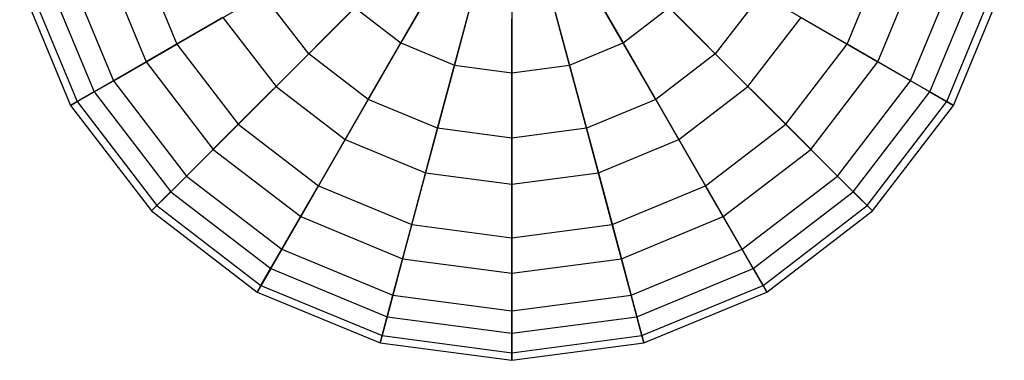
# Model space of a CAD drawing. Extents: x -38.6 to 39.4, y -37.8 to 40.2.
# Tile 20 of 49: x -16.9 to -10.6, y 20.7 to 22.9. Entities that reach past the tile are written whole.
import ezdxf

# ---------------------------------------------------------------- set-up
doc = ezdxf.new("R2010")
doc.units = 0
doc.header["$LTSCALE"] = 2.54
doc.layers.get('0').update_dxf_attribs({"color": 13, "linetype": 'CONTINUOUS'})

# ---------------------------------------------------------------- blocks, each defined once
blk = doc.blocks.new('GRUPUJ_1')
at = {"color": 0}
for p, q in [((24.5359, 61.2677, 15.8185), (24.1292, 60.5633, 15.55)), ((24.5359, 61.2677, 15.8185), (24.1292, 60.5633, 15.55)), ((25.1488, 61.2677, 15.8185), (25.5555, 60.5633, 15.55)), ((25.1488, 61.2677, 15.8185), (25.5555, 60.5633, 15.55)), ((24.6837, 61.2065, 15.8185), (24.4732, 60.4208, 15.55)), ((24.6837, 61.2065, 15.8185), (24.4732, 60.4208, 15.55)), ((25.001, 61.2065, 15.8185), (25.2115, 60.4208, 15.55)), ((25.001, 61.2065, 15.8185), (25.2115, 60.4208, 15.55)), ((22.4421, 61.1553, 10.4527), (22.6903, 60.556, 10.4527)), ((22.4421, 61.1553, 10.4527), (22.6903, 60.556, 10.4527)), ((24.8424, 61.1856, 15.8185), (24.8424, 60.3722, 15.55)), ((24.8424, 61.1856, 15.8185), (24.8424, 60.3722, 15.55)), ((26.9944, 60.556, 10.4527), (27.2427, 61.1553, 10.4527)), ((26.9944, 60.556, 10.4527), (27.2427, 61.1553, 10.4527)), ((22.2222, 61.0964, 14.441), (22.4932, 60.4422, 14.441)), ((22.2222, 61.0964, 14.441), (22.4932, 60.4422, 14.441)), ((27.1916, 60.4422, 14.441), (27.4625, 61.0964, 14.441)), ((27.1916, 60.4422, 14.441), (27.4625, 61.0964, 14.441)), ((21.9882, 61.0337, 11.1689), (22.2834, 60.3211, 11.1689)), ((21.9882, 61.0337, 11.1689), (22.2834, 60.3211, 11.1689)), ((23.5372, 60.4933, 9.8826), (24.0781, 61.0342, 9.4973)), ((23.5372, 60.4933, 9.8826), (24.0781, 61.0342, 9.4973)), ((26.1476, 60.4933, 9.8826), (25.6066, 61.0342, 9.4973)), ((26.1476, 60.4933, 9.8826), (25.6066, 61.0342, 9.4973)), ((27.4013, 60.3211, 11.1689), (27.6965, 61.0337, 11.1689)), ((27.4013, 60.3211, 11.1689), (27.6965, 61.0337, 11.1689)), ((21.6818, 60.9516, 12.8374), (22.0087, 60.1624, 12.8374)), ((21.6818, 60.9516, 12.8374), (22.0087, 60.1624, 12.8374)), ((21.7289, 60.9642, 11.9823), (22.0509, 60.1868, 11.9823)), ((21.7289, 60.9642, 11.9823), (22.0509, 60.1868, 11.9823)), ((21.85, 60.9967, 13.676), (22.1595, 60.2495, 13.676)), ((21.85, 60.9967, 13.676), (22.1595, 60.2495, 13.676)), ((27.5252, 60.2495, 13.676), (27.8347, 60.9967, 13.676)), ((27.5252, 60.2495, 13.676), (27.8347, 60.9967, 13.676)), ((27.6338, 60.1868, 11.9823), (27.9558, 60.9642, 11.9823)), ((27.6338, 60.1868, 11.9823), (27.9558, 60.9642, 11.9823)), ((27.6761, 60.1624, 12.8374), (28.003, 60.9516, 12.8374)), ((27.6761, 60.1624, 12.8374), (28.003, 60.9516, 12.8374)), ((22.6903, 60.556, 10.4527), (23.2439, 60.8756, 9.8826)), ((22.6903, 60.556, 10.4527), (23.2439, 60.8756, 9.8826)), ((23.5372, 60.4933, 9.8826), (23.2439, 60.8756, 9.8826)), ((23.5372, 60.4933, 9.8826), (23.2439, 60.8756, 9.8826)), ((26.4409, 60.8756, 9.8826), (26.1476, 60.4933, 9.8826)), ((26.4409, 60.8756, 9.8826), (26.1476, 60.4933, 9.8826)), ((26.9944, 60.556, 10.4527), (26.4409, 60.8756, 9.8826)), ((26.9944, 60.556, 10.4527), (26.4409, 60.8756, 9.8826)), ((23.9195, 60.2, 9.8826), (24.302, 60.8625, 9.4973)), ((23.9195, 60.2, 9.8826), (24.302, 60.8625, 9.4973)), ((25.7653, 60.2, 9.8826), (25.3828, 60.8625, 9.4973)), ((25.7653, 60.2, 9.8826), (25.3828, 60.8625, 9.4973)), ((23.8338, 60.79, 15.55), (23.3274, 60.2836, 15.0802)), ((23.8338, 60.79, 15.55), (23.3274, 60.2836, 15.0802)), ((23.8338, 60.79, 15.55), (24.1292, 60.5633, 15.55)), ((23.8338, 60.79, 15.55), (24.1292, 60.5633, 15.55)), ((24.3646, 60.0156, 9.8826), (24.5626, 60.7545, 9.4973)), ((24.3646, 60.0156, 9.8826), (24.5626, 60.7545, 9.4973)), ((25.3201, 60.0156, 9.8826), (25.1221, 60.7545, 9.4973)), ((25.3201, 60.0156, 9.8826), (25.1221, 60.7545, 9.4973)), ((25.5555, 60.5633, 15.55), (25.8509, 60.79, 15.55)), ((25.5555, 60.5633, 15.55), (25.8509, 60.79, 15.55)), ((25.8509, 60.79, 15.55), (26.3573, 60.2836, 15.0802)), ((25.8509, 60.79, 15.55), (26.3573, 60.2836, 15.0802)), ((22.987, 60.7273, 15.0802), (22.4932, 60.4422, 14.441)), ((22.987, 60.7273, 15.0802), (22.4932, 60.4422, 14.441)), ((22.987, 60.7273, 15.0802), (23.3274, 60.2836, 15.0802)), ((22.987, 60.7273, 15.0802), (23.3274, 60.2836, 15.0802)), ((24.8424, 59.9527, 9.8826), (24.8424, 60.7176, 9.4973)), ((24.8424, 59.9527, 9.8826), (24.8424, 60.7176, 9.4973)), ((26.3573, 60.2836, 15.0802), (26.6978, 60.7273, 15.0802)), ((26.3573, 60.2836, 15.0802), (26.6978, 60.7273, 15.0802)), ((26.6978, 60.7273, 15.0802), (27.1916, 60.4422, 14.441)), ((26.6978, 60.7273, 15.0802), (27.1916, 60.4422, 14.441)), ((24.1292, 60.5633, 15.55), (23.7712, 59.9431, 15.0802)), ((24.1292, 60.5633, 15.55), (23.7712, 59.9431, 15.0802)), ((24.1292, 60.5633, 15.55), (24.4732, 60.4208, 15.55)), ((24.1292, 60.5633, 15.55), (24.4732, 60.4208, 15.55)), ((25.2115, 60.4208, 15.55), (25.5555, 60.5633, 15.55)), ((25.2115, 60.4208, 15.55), (25.5555, 60.5633, 15.55)), ((25.5555, 60.5633, 15.55), (25.9136, 59.9431, 15.0802)), ((25.5555, 60.5633, 15.55), (25.9136, 59.9431, 15.0802)), ((22.2834, 60.3211, 11.1689), (22.6903, 60.556, 10.4527)), ((22.2834, 60.3211, 11.1689), (22.6903, 60.556, 10.4527)), ((22.6903, 60.556, 10.4527), (23.0852, 60.0413, 10.4527)), ((22.6903, 60.556, 10.4527), (23.0852, 60.0413, 10.4527)), ((26.5995, 60.0413, 10.4527), (26.9944, 60.556, 10.4527)), ((26.5995, 60.0413, 10.4527), (26.9944, 60.556, 10.4527)), ((27.4013, 60.3211, 11.1689), (26.9944, 60.556, 10.4527)), ((27.4013, 60.3211, 11.1689), (26.9944, 60.556, 10.4527)), ((22.4932, 60.4422, 14.441), (22.1595, 60.2495, 13.676)), ((22.4932, 60.4422, 14.441), (22.1595, 60.2495, 13.676)), ((22.4932, 60.4422, 14.441), (22.9243, 59.8804, 14.441)), ((22.4932, 60.4422, 14.441), (22.9243, 59.8804, 14.441)), ((23.0852, 60.0413, 10.4527), (23.5372, 60.4933, 9.8826)), ((23.0852, 60.0413, 10.4527), (23.5372, 60.4933, 9.8826)), ((23.9195, 60.2, 9.8826), (23.5372, 60.4933, 9.8826)), ((23.9195, 60.2, 9.8826), (23.5372, 60.4933, 9.8826)), ((26.1476, 60.4933, 9.8826), (25.7653, 60.2, 9.8826)), ((26.1476, 60.4933, 9.8826), (25.7653, 60.2, 9.8826)), ((26.5995, 60.0413, 10.4527), (26.1476, 60.4933, 9.8826)), ((26.5995, 60.0413, 10.4527), (26.1476, 60.4933, 9.8826)), ((26.7605, 59.8804, 14.441), (27.1916, 60.4422, 14.441)), ((26.7605, 59.8804, 14.441), (27.1916, 60.4422, 14.441)), ((27.1916, 60.4422, 14.441), (27.5252, 60.2495, 13.676)), ((27.1916, 60.4422, 14.441), (27.5252, 60.2495, 13.676)), ((24.4732, 60.4208, 15.55), (24.2879, 59.729, 15.0802)), ((24.4732, 60.4208, 15.55), (24.2879, 59.729, 15.0802)), ((24.4732, 60.4208, 15.55), (24.8424, 60.3722, 15.55)), ((24.4732, 60.4208, 15.55), (24.8424, 60.3722, 15.55)), ((24.8424, 60.3722, 15.55), (25.2115, 60.4208, 15.55)), ((24.8424, 60.3722, 15.55), (25.2115, 60.4208, 15.55)), ((24.8424, 60.3722, 15.55), (24.8424, 59.656, 15.0802)), ((24.8424, 60.3722, 15.55), (24.8424, 59.656, 15.0802)), ((25.2115, 60.4208, 15.55), (25.3969, 59.729, 15.0802)), ((25.2115, 60.4208, 15.55), (25.3969, 59.729, 15.0802)), ((22.0509, 60.1868, 11.9823), (22.2834, 60.3211, 11.1689)), ((22.0509, 60.1868, 11.9823), (22.2834, 60.3211, 11.1689)), ((22.2834, 60.3211, 11.1689), (22.753, 59.7091, 11.1689)), ((22.2834, 60.3211, 11.1689), (22.753, 59.7091, 11.1689)), ((26.9317, 59.7091, 11.1689), (27.4013, 60.3211, 11.1689)), ((26.9317, 59.7091, 11.1689), (27.4013, 60.3211, 11.1689)), ((27.6338, 60.1868, 11.9823), (27.4013, 60.3211, 11.1689)), ((27.6338, 60.1868, 11.9823), (27.4013, 60.3211, 11.1689)), ((22.1595, 60.2495, 13.676), (22.0087, 60.1624, 12.8374)), ((22.1595, 60.2495, 13.676), (22.0087, 60.1624, 12.8374)), ((22.1595, 60.2495, 13.676), (22.6518, 59.6079, 13.676)), ((22.1595, 60.2495, 13.676), (22.6518, 59.6079, 13.676)), ((23.3274, 60.2836, 15.0802), (22.9243, 59.8804, 14.441)), ((23.3274, 60.2836, 15.0802), (22.9243, 59.8804, 14.441)), ((23.3274, 60.2836, 15.0802), (23.7712, 59.9431, 15.0802)), ((23.3274, 60.2836, 15.0802), (23.7712, 59.9431, 15.0802)), ((25.9136, 59.9431, 15.0802), (26.3573, 60.2836, 15.0802)), ((25.9136, 59.9431, 15.0802), (26.3573, 60.2836, 15.0802)), ((26.3573, 60.2836, 15.0802), (26.7605, 59.8804, 14.441)), ((26.3573, 60.2836, 15.0802), (26.7605, 59.8804, 14.441)), ((27.0329, 59.6079, 13.676), (27.5252, 60.2495, 13.676)), ((27.0329, 59.6079, 13.676), (27.5252, 60.2495, 13.676)), ((27.5252, 60.2495, 13.676), (27.6761, 60.1624, 12.8374)), ((27.5252, 60.2495, 13.676), (27.6761, 60.1624, 12.8374)), ((22.0087, 60.1624, 12.8374), (22.0509, 60.1868, 11.9823)), ((22.0087, 60.1624, 12.8374), (22.0509, 60.1868, 11.9823)), ((22.0509, 60.1868, 11.9823), (22.5632, 59.5193, 11.9823)), ((22.0509, 60.1868, 11.9823), (22.5632, 59.5193, 11.9823)), ((23.5999, 59.6464, 10.4527), (23.9195, 60.2, 9.8826)), ((23.5999, 59.6464, 10.4527), (23.9195, 60.2, 9.8826)), ((24.3646, 60.0156, 9.8826), (23.9195, 60.2, 9.8826)), ((24.3646, 60.0156, 9.8826), (23.9195, 60.2, 9.8826)), ((25.7653, 60.2, 9.8826), (25.3201, 60.0156, 9.8826)), ((25.7653, 60.2, 9.8826), (25.3201, 60.0156, 9.8826)), ((26.0849, 59.6464, 10.4527), (25.7653, 60.2, 9.8826)), ((26.0849, 59.6464, 10.4527), (25.7653, 60.2, 9.8826)), ((27.1216, 59.5193, 11.9823), (27.6338, 60.1868, 11.9823)), ((27.1216, 59.5193, 11.9823), (27.6338, 60.1868, 11.9823)), ((27.6761, 60.1624, 12.8374), (27.6338, 60.1868, 11.9823)), ((27.6761, 60.1624, 12.8374), (27.6338, 60.1868, 11.9823)), ((22.0087, 60.1624, 12.8374), (22.5287, 59.4848, 12.8374)), ((22.0087, 60.1624, 12.8374), (22.5287, 59.4848, 12.8374)), ((27.1561, 59.4848, 12.8374), (27.6761, 60.1624, 12.8374)), ((27.1561, 59.4848, 12.8374), (27.6761, 60.1624, 12.8374)), ((22.753, 59.7091, 11.1689), (23.0852, 60.0413, 10.4527)), ((22.753, 59.7091, 11.1689), (23.0852, 60.0413, 10.4527)), ((23.0852, 60.0413, 10.4527), (23.5999, 59.6464, 10.4527)), ((23.0852, 60.0413, 10.4527), (23.5999, 59.6464, 10.4527)), ((24.1992, 59.3982, 10.4527), (24.3646, 60.0156, 9.8826)), ((24.1992, 59.3982, 10.4527), (24.3646, 60.0156, 9.8826)), ((24.8424, 59.9527, 9.8826), (24.3646, 60.0156, 9.8826)), ((24.8424, 59.9527, 9.8826), (24.3646, 60.0156, 9.8826)), ((25.3201, 60.0156, 9.8826), (24.8424, 59.9527, 9.8826)), ((25.3201, 60.0156, 9.8826), (24.8424, 59.9527, 9.8826)), ((25.4855, 59.3982, 10.4527), (25.3201, 60.0156, 9.8826)), ((25.4855, 59.3982, 10.4527), (25.3201, 60.0156, 9.8826)), ((26.0849, 59.6464, 10.4527), (26.5995, 60.0413, 10.4527)), ((26.0849, 59.6464, 10.4527), (26.5995, 60.0413, 10.4527)), ((26.9317, 59.7091, 11.1689), (26.5995, 60.0413, 10.4527)), ((26.9317, 59.7091, 11.1689), (26.5995, 60.0413, 10.4527)), ((23.7712, 59.9431, 15.0802), (23.4861, 59.4493, 14.441)), ((23.7712, 59.9431, 15.0802), (23.4861, 59.4493, 14.441)), ((23.7712, 59.9431, 15.0802), (24.2879, 59.729, 15.0802)), ((23.7712, 59.9431, 15.0802), (24.2879, 59.729, 15.0802)), ((24.8424, 59.3135, 10.4527), (24.8424, 59.9527, 9.8826)), ((24.8424, 59.3135, 10.4527), (24.8424, 59.9527, 9.8826)), ((25.3969, 59.729, 15.0802), (25.9136, 59.9431, 15.0802)), ((25.3969, 59.729, 15.0802), (25.9136, 59.9431, 15.0802)), ((25.9136, 59.9431, 15.0802), (26.1987, 59.4493, 14.441)), ((25.9136, 59.9431, 15.0802), (26.1987, 59.4493, 14.441)), ((22.9243, 59.8804, 14.441), (22.6518, 59.6079, 13.676)), ((22.9243, 59.8804, 14.441), (22.6518, 59.6079, 13.676)), ((22.9243, 59.8804, 14.441), (23.4861, 59.4493, 14.441)), ((22.9243, 59.8804, 14.441), (23.4861, 59.4493, 14.441)), ((26.1987, 59.4493, 14.441), (26.7605, 59.8804, 14.441)), ((26.1987, 59.4493, 14.441), (26.7605, 59.8804, 14.441)), ((26.7605, 59.8804, 14.441), (27.0329, 59.6079, 13.676)), ((26.7605, 59.8804, 14.441), (27.0329, 59.6079, 13.676)), ((22.5632, 59.5193, 11.9823), (22.753, 59.7091, 11.1689)), ((22.5632, 59.5193, 11.9823), (22.753, 59.7091, 11.1689)), ((22.753, 59.7091, 11.1689), (23.365, 59.2395, 11.1689)), ((22.753, 59.7091, 11.1689), (23.365, 59.2395, 11.1689)), ((24.2879, 59.729, 15.0802), (24.1403, 59.1783, 14.441)), ((24.2879, 59.729, 15.0802), (24.1403, 59.1783, 14.441)), ((24.2879, 59.729, 15.0802), (24.8424, 59.656, 15.0802)), ((24.2879, 59.729, 15.0802), (24.8424, 59.656, 15.0802)), ((24.8424, 59.656, 15.0802), (25.3969, 59.729, 15.0802)), ((24.8424, 59.656, 15.0802), (25.3969, 59.729, 15.0802)), ((25.3969, 59.729, 15.0802), (25.5444, 59.1783, 14.441)), ((25.3969, 59.729, 15.0802), (25.5444, 59.1783, 14.441)), ((26.3198, 59.2395, 11.1689), (26.9317, 59.7091, 11.1689)), ((26.3198, 59.2395, 11.1689), (26.9317, 59.7091, 11.1689)), ((27.1216, 59.5193, 11.9823), (26.9317, 59.7091, 11.1689)), ((27.1216, 59.5193, 11.9823), (26.9317, 59.7091, 11.1689)), ((23.365, 59.2395, 11.1689), (23.5999, 59.6464, 10.4527)), ((23.365, 59.2395, 11.1689), (23.5999, 59.6464, 10.4527)), ((23.5999, 59.6464, 10.4527), (24.1992, 59.3982, 10.4527)), ((23.5999, 59.6464, 10.4527), (24.1992, 59.3982, 10.4527)), ((24.8424, 59.656, 15.0802), (24.8424, 59.0859, 14.441)), ((24.8424, 59.656, 15.0802), (24.8424, 59.0859, 14.441)), ((25.4855, 59.3982, 10.4527), (26.0849, 59.6464, 10.4527)), ((25.4855, 59.3982, 10.4527), (26.0849, 59.6464, 10.4527)), ((26.3198, 59.2395, 11.1689), (26.0849, 59.6464, 10.4527)), ((26.3198, 59.2395, 11.1689), (26.0849, 59.6464, 10.4527)), ((22.6518, 59.6079, 13.676), (22.5287, 59.4848, 12.8374)), ((22.6518, 59.6079, 13.676), (22.5287, 59.4848, 12.8374)), ((22.6518, 59.6079, 13.676), (23.2934, 59.1156, 13.676)), ((22.6518, 59.6079, 13.676), (23.2934, 59.1156, 13.676)), ((26.3913, 59.1156, 13.676), (27.0329, 59.6079, 13.676)), ((26.3913, 59.1156, 13.676), (27.0329, 59.6079, 13.676)), ((27.0329, 59.6079, 13.676), (27.1561, 59.4848, 12.8374)), ((27.0329, 59.6079, 13.676), (27.1561, 59.4848, 12.8374)), ((22.5287, 59.4848, 12.8374), (22.5632, 59.5193, 11.9823)), ((22.5287, 59.4848, 12.8374), (22.5632, 59.5193, 11.9823)), ((22.5287, 59.4848, 12.8374), (23.2063, 58.9648, 12.8374)), ((22.5287, 59.4848, 12.8374), (23.2063, 58.9648, 12.8374)), ((22.5632, 59.5193, 11.9823), (23.2307, 59.007, 11.9823)), ((22.5632, 59.5193, 11.9823), (23.2307, 59.007, 11.9823)), ((26.454, 59.007, 11.9823), (27.1216, 59.5193, 11.9823)), ((26.454, 59.007, 11.9823), (27.1216, 59.5193, 11.9823)), ((26.4784, 58.9648, 12.8374), (27.1561, 59.4848, 12.8374)), ((26.4784, 58.9648, 12.8374), (27.1561, 59.4848, 12.8374)), ((27.1561, 59.4848, 12.8374), (27.1216, 59.5193, 11.9823)), ((27.1561, 59.4848, 12.8374), (27.1216, 59.5193, 11.9823)), ((23.4861, 59.4493, 14.441), (23.2934, 59.1156, 13.676)), ((23.4861, 59.4493, 14.441), (23.2934, 59.1156, 13.676)), ((23.4861, 59.4493, 14.441), (24.1403, 59.1783, 14.441)), ((23.4861, 59.4493, 14.441), (24.1403, 59.1783, 14.441)), ((25.5444, 59.1783, 14.441), (26.1987, 59.4493, 14.441)), ((25.5444, 59.1783, 14.441), (26.1987, 59.4493, 14.441)), ((26.1987, 59.4493, 14.441), (26.3913, 59.1156, 13.676)), ((26.1987, 59.4493, 14.441), (26.3913, 59.1156, 13.676)), ((24.0776, 58.9444, 11.1689), (24.1992, 59.3982, 10.4527)), ((24.0776, 58.9444, 11.1689), (24.1992, 59.3982, 10.4527)), ((24.1992, 59.3982, 10.4527), (24.8424, 59.3135, 10.4527)), ((24.1992, 59.3982, 10.4527), (24.8424, 59.3135, 10.4527)), ((24.8424, 59.3135, 10.4527), (25.4855, 59.3982, 10.4527)), ((24.8424, 59.3135, 10.4527), (25.4855, 59.3982, 10.4527)), ((25.6071, 58.9444, 11.1689), (25.4855, 59.3982, 10.4527)), ((25.6071, 58.9444, 11.1689), (25.4855, 59.3982, 10.4527)), ((24.8424, 58.8437, 11.1689), (24.8424, 59.3135, 10.4527)), ((24.8424, 58.8437, 11.1689), (24.8424, 59.3135, 10.4527)), ((23.2307, 59.007, 11.9823), (23.365, 59.2395, 11.1689)), ((23.2307, 59.007, 11.9823), (23.365, 59.2395, 11.1689)), ((23.365, 59.2395, 11.1689), (24.0776, 58.9444, 11.1689)), ((23.365, 59.2395, 11.1689), (24.0776, 58.9444, 11.1689)), ((25.6071, 58.9444, 11.1689), (26.3198, 59.2395, 11.1689)), ((25.6071, 58.9444, 11.1689), (26.3198, 59.2395, 11.1689)), ((26.454, 59.007, 11.9823), (26.3198, 59.2395, 11.1689)), ((26.454, 59.007, 11.9823), (26.3198, 59.2395, 11.1689)), ((24.1403, 59.1783, 14.441), (24.0406, 58.8061, 13.676)), ((24.1403, 59.1783, 14.441), (24.0406, 58.8061, 13.676)), ((24.1403, 59.1783, 14.441), (24.8424, 59.0859, 14.441)), ((24.1403, 59.1783, 14.441), (24.8424, 59.0859, 14.441)), ((24.8424, 59.0859, 14.441), (25.5444, 59.1783, 14.441)), ((24.8424, 59.0859, 14.441), (25.5444, 59.1783, 14.441)), ((25.5444, 59.1783, 14.441), (25.6442, 58.8061, 13.676)), ((25.5444, 59.1783, 14.441), (25.6442, 58.8061, 13.676)), ((23.2934, 59.1156, 13.676), (23.2063, 58.9648, 12.8374)), ((23.2934, 59.1156, 13.676), (23.2063, 58.9648, 12.8374)), ((23.2934, 59.1156, 13.676), (24.0406, 58.8061, 13.676)), ((23.2934, 59.1156, 13.676), (24.0406, 58.8061, 13.676)), ((25.6442, 58.8061, 13.676), (26.3913, 59.1156, 13.676)), ((25.6442, 58.8061, 13.676), (26.3913, 59.1156, 13.676)), ((26.3913, 59.1156, 13.676), (26.4784, 58.9648, 12.8374)), ((26.3913, 59.1156, 13.676), (26.4784, 58.9648, 12.8374)), ((24.8424, 59.0859, 14.441), (24.8424, 58.7006, 13.676)), ((24.8424, 59.0859, 14.441), (24.8424, 58.7006, 13.676)), ((23.2063, 58.9648, 12.8374), (23.2307, 59.007, 11.9823)), ((23.2063, 58.9648, 12.8374), (23.2307, 59.007, 11.9823)), ((23.2307, 59.007, 11.9823), (24.0081, 58.685, 11.9823)), ((23.2307, 59.007, 11.9823), (24.0081, 58.685, 11.9823)), ((25.6766, 58.685, 11.9823), (26.454, 59.007, 11.9823)), ((25.6766, 58.685, 11.9823), (26.454, 59.007, 11.9823)), ((26.4784, 58.9648, 12.8374), (26.454, 59.007, 11.9823)), ((26.4784, 58.9648, 12.8374), (26.454, 59.007, 11.9823)), ((23.2063, 58.9648, 12.8374), (23.9955, 58.6379, 12.8374)), ((23.2063, 58.9648, 12.8374), (23.9955, 58.6379, 12.8374)), ((24.0081, 58.685, 11.9823), (24.0776, 58.9444, 11.1689)), ((24.0081, 58.685, 11.9823), (24.0776, 58.9444, 11.1689)), ((24.0776, 58.9444, 11.1689), (24.8424, 58.8437, 11.1689)), ((24.0776, 58.9444, 11.1689), (24.8424, 58.8437, 11.1689)), ((24.8424, 58.8437, 11.1689), (25.6071, 58.9444, 11.1689)), ((24.8424, 58.8437, 11.1689), (25.6071, 58.9444, 11.1689)), ((25.6766, 58.685, 11.9823), (25.6071, 58.9444, 11.1689)), ((25.6766, 58.685, 11.9823), (25.6071, 58.9444, 11.1689)), ((25.6893, 58.6379, 12.8374), (26.4784, 58.9648, 12.8374)), ((25.6893, 58.6379, 12.8374), (26.4784, 58.9648, 12.8374)), ((24.0406, 58.8061, 13.676), (23.9955, 58.6379, 12.8374)), ((24.0406, 58.8061, 13.676), (23.9955, 58.6379, 12.8374)), ((24.0406, 58.8061, 13.676), (24.8424, 58.7006, 13.676)), ((24.0406, 58.8061, 13.676), (24.8424, 58.7006, 13.676)), ((24.8424, 58.5752, 11.9823), (24.8424, 58.8437, 11.1689)), ((24.8424, 58.5752, 11.9823), (24.8424, 58.8437, 11.1689)), ((24.8424, 58.7006, 13.676), (25.6442, 58.8061, 13.676)), ((24.8424, 58.7006, 13.676), (25.6442, 58.8061, 13.676)), ((25.6442, 58.8061, 13.676), (25.6554, 58.7647, 13.4682)), ((25.6442, 58.8061, 13.676), (25.6554, 58.7647, 13.4682)), ((25.6554, 58.7647, 13.4682), (25.6893, 58.6379, 12.8374)), ((25.6554, 58.7647, 13.4682), (25.6893, 58.6379, 12.8374)), ((23.9955, 58.6379, 12.8374), (24.0081, 58.685, 11.9823)), ((23.9955, 58.6379, 12.8374), (24.0081, 58.685, 11.9823)), ((24.0081, 58.685, 11.9823), (24.8424, 58.5752, 11.9823)), ((24.0081, 58.685, 11.9823), (24.8424, 58.5752, 11.9823)), ((24.8424, 58.7006, 13.676), (24.8424, 58.5264, 12.8374)), ((24.8424, 58.7006, 13.676), (24.8424, 58.5264, 12.8374)), ((24.8424, 58.5752, 11.9823), (25.6766, 58.685, 11.9823)), ((24.8424, 58.5752, 11.9823), (25.6766, 58.685, 11.9823)), ((25.6893, 58.6379, 12.8374), (25.6766, 58.685, 11.9823)), ((25.6893, 58.6379, 12.8374), (25.6766, 58.685, 11.9823)), ((23.9955, 58.6379, 12.8374), (24.8424, 58.5264, 12.8374)), ((23.9955, 58.6379, 12.8374), (24.8424, 58.5264, 12.8374)), ((24.8424, 58.5264, 12.8374), (25.6893, 58.6379, 12.8374)), ((24.8424, 58.5264, 12.8374), (25.6893, 58.6379, 12.8374)), ((24.8424, 58.5264, 12.8374), (24.8424, 58.5752, 11.9823)), ((24.8424, 58.5264, 12.8374), (24.8424, 58.5752, 11.9823))]:
    blk.add_line(p, q, dxfattribs=at)

msp = doc.modelspace()

# ---------------------------------------------------------------- block references
at = {"color": 0}
msp.add_blockref('GRUPUJ_1', (-38.6046, -37.8416, 0.1598), dxfattribs=at)

doc.saveas('drawing.dxf')
